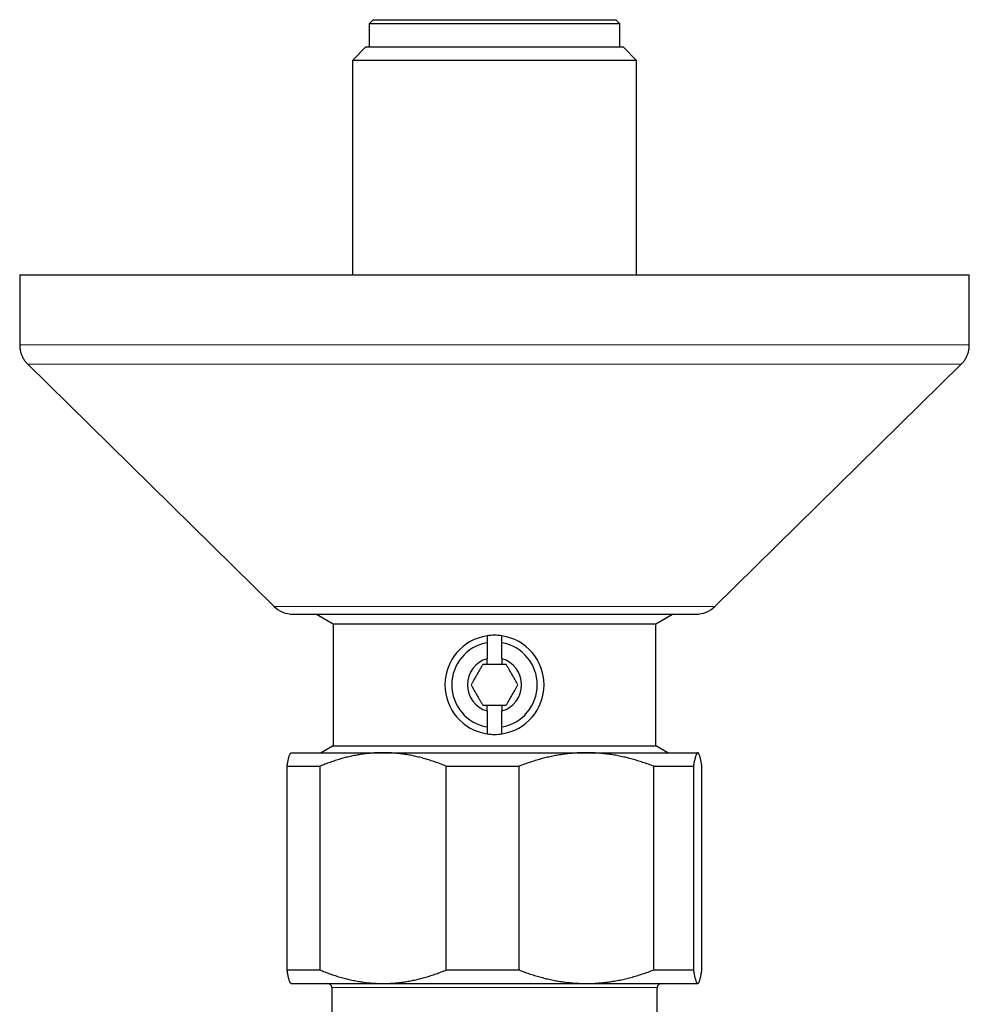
# Model space of a CAD drawing. Header units: millimetres. Extents: x 8 to 1110, y 12 to 672.
# Tile 20 of 58: x 458 to 528, y 354 to 426. Entities that reach past the tile are written whole.
import ezdxf

# ---------------------------------------------------------------- set-up
doc = ezdxf.new("R2010")
doc.units = ezdxf.units.MM

msp = doc.modelspace()

# ---------------------------------------------------------------- linework, layer by layer
at = {"color": 7, "linetype": 'Continuous', "lineweight": 30}
for p, q in [((484.55, 426.159), (484.25, 425.859)), ((484.25, 425.859), (484.25, 424.159)), ((493.5, 425.859), (484.25, 425.859)), ((484.55, 426.159), (493.5, 426.159)), ((493.5, 426.159), (502.45, 426.159)), ((502.75, 425.859), (493.5, 425.859)), ((502.75, 425.859), (502.45, 426.159)), ((502.75, 424.159), (502.75, 425.859)), ((484.022, 424.159), (483.022, 423.159)), ((484.022, 424.159), (502.978, 424.159)), ((503.978, 423.159), (502.978, 424.159)), ((483.022, 423.159), (483.022, 407.366)), ((503.978, 423.159), (483.022, 423.159)), ((503.978, 407.366), (503.978, 423.159)), ((458.5, 407.366), (458.5, 402.204)), ((458.5, 407.366), (528.5, 407.366)), ((528.5, 402.204), (528.5, 407.366)), ((459.098, 400.778), (477.248, 382.939)), ((509.752, 382.939), (527.902, 400.778)), ((478.65, 382.366), (508.35, 382.366)), ((480.376, 382.366), (481.6, 381.659)), ((505.4, 381.659), (506.624, 382.366)), ((481.6, 381.659), (481.6, 372.659)), ((481.6, 381.659), (505.4, 381.659)), ((505.4, 372.659), (505.4, 381.659)), ((492.95, 380.767), (492.95, 380.26)), ((492.95, 380.26), (492.95, 379.082)), ((494.05, 380.26), (494.05, 380.767)), ((494.05, 379.082), (494.05, 380.26)), ((492.95, 378.659), (492.95, 379.082)), ((494.05, 378.659), (492.95, 378.659)), ((494.05, 379.082), (494.05, 378.659)), ((492.95, 375.659), (494.05, 375.659)), ((492.95, 375.236), (492.95, 374.057)), ((494.05, 374.057), (494.05, 375.236)), ((492.95, 374.057), (492.95, 373.551)), ((494.05, 373.551), (494.05, 374.057)), ((478.5, 372.159), (478.476, 372.135)), ((478.5, 372.159), (485.288, 372.159)), ((481.6, 372.659), (480.734, 372.159)), ((481.6, 372.659), (505.4, 372.659)), ((485.288, 372.159), (500.265, 372.159)), ((500.265, 372.159), (508.477, 372.159)), ((506.266, 372.159), (505.4, 372.659)), ((508.477, 372.159), (508.5, 372.159)), ((508.524, 372.135), (508.5, 372.159)), ((478.213, 371.159), (480.629, 371.159)), ((478.213, 356.159), (478.213, 371.159)), ((480.629, 371.159), (480.629, 356.159)), ((489.947, 371.159), (495.295, 371.159)), ((489.947, 356.159), (489.947, 371.159)), ((495.295, 371.159), (495.295, 356.159)), ((505.234, 356.159), (505.234, 371.159)), ((505.234, 371.159), (508.167, 371.159)), ((508.167, 371.159), (508.167, 356.159)), ((508.787, 356.159), (508.787, 371.159)), ((478.213, 356.159), (480.629, 356.159)), ((489.947, 356.159), (495.295, 356.159)), ((505.234, 356.159), (508.167, 356.159)), ((478.476, 355.183), (478.5, 355.159)), ((478.5, 355.159), (485.288, 355.159)), ((481.5, 354.859), (481.5, 352.391)), ((485.288, 355.159), (500.265, 355.159)), ((500.265, 355.159), (508.477, 355.159)), ((505.5, 352.391), (505.5, 354.859)), ((508.477, 355.159), (508.5, 355.159)), ((508.5, 355.159), (508.524, 355.183))]:
    msp.add_line(p, q, dxfattribs=at)
at = {"color": 8, "linetype": 'Continuous', "lineweight": 0}
for p, q in [((458.5, 402.204), (528.5, 402.204)), ((527.902, 400.778), (459.098, 400.778)), ((477.248, 382.939), (509.752, 382.939)), ((505.5, 354.859), (481.5, 354.859))]:
    msp.add_line(p, q, dxfattribs=at)
at = {"color": 7, "linetype": 'Continuous', "lineweight": 30}
for centre, radius, start, end in [((478.65, 384.366), 2, 225.49578, 270), ((508.35, 384.366), 2, 270, 314.50422), ((493.5, 377.159), 3.65, 81.33338, 98.66662), ((493.5, 377.159), 3.65, 98.66662, 261.33338), ((493.5, 377.159), 3.15, 100.05557, 259.94443), ((493.5, 377.159), 3.65, 278.66662, 81.33338), ((493.5, 377.159), 3.15, 280.05557, 79.94443), ((493.5, 377.159), 2, 105.96201, 254.03799), ((493.5, 377.159), 2, 285.96201, 74.03799), ((493.5, 377.159), 3.65, 261.33338, 278.66662), ((481.2, 354.859), 0.3, 0, 90), ((505.8, 354.859), 0.3, 90, 180)]:
    msp.add_arc(centre, radius, start, end, dxfattribs=at)
for points, knots in [([(458.5, 402.204), (458.501, 402.158), (458.502, 402.067), (458.515, 401.932), (458.536, 401.801), (458.565, 401.673), (458.602, 401.549), (458.648, 401.428), (458.702, 401.31), (458.765, 401.196), (458.836, 401.086), (458.915, 400.979), (459.002, 400.876), (459.066, 400.811), (459.098, 400.778)], [0, 0, 0, 0, 0.086812, 0.171758, 0.25518, 0.33744, 0.418917, 0.5, 0.581083, 0.66256, 0.74482, 0.828242, 0.913188, 1, 1, 1, 1]), ([(527.902, 400.778), (527.934, 400.811), (527.998, 400.876), (528.085, 400.979), (528.164, 401.086), (528.235, 401.196), (528.298, 401.31), (528.352, 401.428), (528.398, 401.549), (528.435, 401.673), (528.464, 401.801), (528.485, 401.932), (528.498, 402.067), (528.499, 402.158), (528.5, 402.204)], [0, 0, 0, 0, 0.0868124, 0.1717579, 0.2551797, 0.3374402, 0.4189174, 0.5, 0.5810826, 0.6625598, 0.7448203, 0.8282421, 0.9131876, 1, 1, 1, 1]), ([(492.634, 378.659), (492.614, 378.625), (492.575, 378.557), (492.515, 378.453), (492.453, 378.345), (492.389, 378.234), (492.323, 378.119), (492.255, 378.002), (492.186, 377.883), (492.116, 377.761), (492.045, 377.639), (491.981, 377.528), (491.923, 377.427), (491.87, 377.336), (491.819, 377.246), (491.785, 377.188), (491.768, 377.159)], [0, 0, 0, 0, 0.072032, 0.144097, 0.216095, 0.290664, 0.365324, 0.439841, 0.516651, 0.593462, 0.672817, 0.752192, 0.813861, 0.875536, 0.937766, 1, 1, 1, 1]), ([(492.95, 378.659), (492.948, 378.659), (492.892, 378.659), (492.785, 378.659), (492.685, 378.659), (492.634, 378.659)], [0, 0, 0, 0, 0.022494, 0.510172, 1, 1, 1, 1]), ([(494.366, 378.659), (494.306, 378.659), (494.202, 378.659), (494.095, 378.659), (494.05, 378.659)], [0, 0, 0, 0, 0.584375, 1, 1, 1, 1]), ([(495.232, 377.159), (495.213, 377.193), (495.173, 377.26), (495.113, 377.365), (495.051, 377.472), (494.987, 377.584), (494.921, 377.698), (494.853, 377.816), (494.784, 377.935), (494.714, 378.057), (494.644, 378.178), (494.579, 378.29), (494.521, 378.391), (494.468, 378.482), (494.417, 378.571), (494.383, 378.63), (494.366, 378.659)], [0, 0, 0, 0, 0.072032, 0.144097, 0.216095, 0.290664, 0.365324, 0.439841, 0.516651, 0.593462, 0.672817, 0.752192, 0.813861, 0.875536, 0.937766, 1, 1, 1, 1]), ([(491.768, 377.159), (491.787, 377.125), (491.827, 377.057), (491.887, 376.953), (491.949, 376.845), (492.013, 376.734), (492.079, 376.619), (492.147, 376.502), (492.216, 376.383), (492.286, 376.261), (492.356, 376.139), (492.421, 376.028), (492.479, 375.927), (492.532, 375.836), (492.583, 375.746), (492.617, 375.688), (492.634, 375.659)], [0, 0, 0, 0, 0.0720324, 0.1440968, 0.2160951, 0.2906641, 0.3653245, 0.4398412, 0.5166506, 0.5934624, 0.6728172, 0.7521917, 0.8138607, 0.8755364, 0.9377659, 1, 1, 1, 1]), ([(494.366, 375.659), (494.386, 375.693), (494.425, 375.76), (494.485, 375.865), (494.547, 375.972), (494.611, 376.084), (494.677, 376.198), (494.745, 376.316), (494.814, 376.435), (494.884, 376.557), (494.955, 376.678), (495.019, 376.79), (495.077, 376.891), (495.13, 376.982), (495.181, 377.071), (495.215, 377.13), (495.232, 377.159)], [0, 0, 0, 0, 0.072032, 0.144097, 0.216095, 0.290664, 0.365324, 0.439841, 0.516651, 0.593462, 0.672817, 0.752192, 0.813861, 0.875536, 0.937766, 1, 1, 1, 1]), ([(492.634, 375.659), (492.684, 375.659), (492.785, 375.659), (492.892, 375.659), (492.948, 375.659), (492.95, 375.659)], [0, 0, 0, 0, 0.4878132, 0.9775058, 1, 1, 1, 1]), ([(492.95, 375.236), (492.95, 375.322), (492.95, 375.462), (492.95, 375.604), (492.95, 375.659)], [0, 0, 0, 0, 0.6098413, 1, 1, 1, 1]), ([(494.05, 375.659), (494.05, 375.604), (494.05, 375.462), (494.05, 375.322), (494.05, 375.236)], [0, 0, 0, 0, 0.390159, 1, 1, 1, 1]), ([(494.05, 375.659), (494.095, 375.659), (494.202, 375.659), (494.306, 375.659), (494.366, 375.659)], [0, 0, 0, 0, 0.415625, 1, 1, 1, 1]), ([(478.213, 371.159), (478.221, 371.209), (478.238, 371.309), (478.263, 371.447), (478.288, 371.575), (478.313, 371.692), (478.338, 371.797), (478.364, 371.89), (478.389, 371.969), (478.415, 372.037), (478.442, 372.089), (478.462, 372.122), (478.474, 372.132), (478.477, 372.134)], [0, 0, 0, 0, 0.0961948, 0.192416, 0.2886326, 0.384821, 0.4816189, 0.578416, 0.6741378, 0.7698589, 0.8705577, 0.9713078, 1, 1, 1, 1]), ([(485.288, 372.159), (485.234, 372.159), (485.055, 372.158), (484.75, 372.147), (484.374, 372.121), (483.999, 372.082), (483.623, 372.03), (483.249, 371.964), (482.877, 371.887), (482.509, 371.798), (482.138, 371.696), (481.762, 371.58), (481.381, 371.451), (481.003, 371.311), (480.754, 371.21), (480.629, 371.159)], [0, 0, 0, 0, 0.034083, 0.113223, 0.192397, 0.271573, 0.350714, 0.430546, 0.510378, 0.588808, 0.667237, 0.750413, 0.833614, 0.916819, 1, 1, 1, 1]), ([(489.947, 371.159), (489.824, 371.209), (489.578, 371.309), (489.205, 371.447), (488.83, 371.575), (488.451, 371.692), (488.07, 371.797), (487.686, 371.89), (487.302, 371.969), (486.911, 372.036), (486.512, 372.09), (486.105, 372.129), (485.697, 372.154), (485.424, 372.157), (485.288, 372.159)], [0, 0, 0, 0, 0.082025, 0.164072, 0.246116, 0.328135, 0.410674, 0.493213, 0.574834, 0.656455, 0.742321, 0.82823, 0.914137, 1, 1, 1, 1]), ([(500.265, 372.159), (500.212, 372.159), (500.024, 372.158), (499.703, 372.148), (499.301, 372.122), (498.9, 372.083), (498.499, 372.031), (498.098, 371.966), (497.7, 371.888), (497.307, 371.799), (496.91, 371.697), (496.508, 371.581), (496.101, 371.452), (495.696, 371.312), (495.429, 371.21), (495.295, 371.159)], [0, 0, 0, 0, 0.0314246, 0.1107733, 0.1901569, 0.2695421, 0.348893, 0.4289402, 0.5089879, 0.5876202, 0.6662531, 0.7496746, 0.8331215, 0.9165727, 1, 1, 1, 1]), ([(505.234, 371.159), (505.103, 371.209), (504.84, 371.309), (504.443, 371.447), (504.043, 371.575), (503.639, 371.692), (503.232, 371.797), (502.823, 371.89), (502.413, 371.969), (501.996, 372.036), (501.57, 372.09), (501.136, 372.129), (500.701, 372.154), (500.41, 372.157), (500.265, 372.159)], [0, 0, 0, 0, 0.082025, 0.164072, 0.246116, 0.328135, 0.410674, 0.493213, 0.574834, 0.656455, 0.742321, 0.82823, 0.914137, 1, 1, 1, 1]), ([(508.477, 372.159), (508.473, 372.159), (508.461, 372.158), (508.441, 372.147), (508.416, 372.121), (508.391, 372.082), (508.366, 372.03), (508.341, 371.964), (508.316, 371.887), (508.292, 371.798), (508.267, 371.696), (508.242, 371.58), (508.217, 371.451), (508.192, 371.311), (508.175, 371.21), (508.167, 371.159)], [0, 0, 0, 0, 0.034083, 0.113223, 0.192397, 0.271573, 0.350714, 0.430546, 0.510378, 0.588808, 0.667237, 0.750413, 0.833614, 0.916819, 1, 1, 1, 1]), ([(508.787, 371.159), (508.779, 371.209), (508.762, 371.309), (508.737, 371.447), (508.712, 371.575), (508.687, 371.692), (508.662, 371.797), (508.636, 371.89), (508.611, 371.969), (508.585, 372.036), (508.558, 372.09), (508.531, 372.129), (508.504, 372.154), (508.486, 372.157), (508.477, 372.159)], [0, 0, 0, 0, 0.082025, 0.164072, 0.246116, 0.328135, 0.410674, 0.493213, 0.574834, 0.656455, 0.742321, 0.82823, 0.914137, 1, 1, 1, 1]), ([(478.477, 355.184), (478.472, 355.188), (478.459, 355.201), (478.437, 355.236), (478.412, 355.288), (478.388, 355.353), (478.363, 355.431), (478.338, 355.52), (478.314, 355.622), (478.289, 355.737), (478.263, 355.867), (478.238, 356.006), (478.221, 356.108), (478.213, 356.159)], [0, 0, 0, 0, 0.05288, 0.145734, 0.238548, 0.332171, 0.425794, 0.517773, 0.609751, 0.707296, 0.80487, 0.902449, 1, 1, 1, 1]), ([(480.629, 356.159), (480.752, 356.109), (480.998, 356.008), (481.371, 355.87), (481.746, 355.743), (482.125, 355.626), (482.507, 355.521), (482.89, 355.428), (483.274, 355.348), (483.665, 355.281), (484.064, 355.227), (484.472, 355.188), (484.88, 355.163), (485.152, 355.16), (485.288, 355.159)], [0, 0, 0, 0, 0.0820249, 0.1640723, 0.2461158, 0.3281353, 0.4106745, 0.4932129, 0.5748345, 0.6564555, 0.7423209, 0.8282301, 0.9141372, 1, 1, 1, 1]), ([(485.288, 355.159), (485.342, 355.159), (485.522, 355.16), (485.827, 355.171), (486.203, 355.196), (486.578, 355.236), (486.953, 355.288), (487.327, 355.353), (487.699, 355.431), (488.067, 355.52), (488.438, 355.622), (488.814, 355.737), (489.195, 355.867), (489.573, 356.006), (489.823, 356.108), (489.947, 356.159)], [0, 0, 0, 0, 0.034083, 0.113223, 0.192397, 0.271573, 0.350714, 0.430546, 0.510378, 0.588808, 0.667237, 0.750413, 0.833614, 0.916819, 1, 1, 1, 1]), ([(495.295, 356.159), (495.423, 356.11), (495.677, 356.013), (496.063, 355.879), (496.451, 355.754), (496.842, 355.639), (497.236, 355.536), (497.632, 355.444), (498.029, 355.364), (498.433, 355.296), (498.844, 355.241), (499.264, 355.198), (499.684, 355.171), (500.018, 355.16), (500.212, 355.159), (500.265, 355.159)], [0, 0, 0, 0, 0.079536, 0.159093, 0.238646, 0.318178, 0.39818, 0.47818, 0.55735, 0.63652, 0.719515, 0.80255, 0.885583, 0.968575, 1, 1, 1, 1]), ([(500.265, 355.159), (500.403, 355.16), (500.68, 355.163), (501.095, 355.186), (501.509, 355.221), (501.923, 355.271), (502.337, 355.335), (502.747, 355.412), (503.153, 355.502), (503.563, 355.605), (503.979, 355.723), (504.401, 355.856), (504.82, 356.001), (505.096, 356.106), (505.234, 356.159)], [0, 0, 0, 0, 0.081816, 0.16367, 0.245526, 0.327345, 0.409934, 0.492524, 0.573549, 0.654574, 0.740914, 0.827281, 0.913654, 1, 1, 1, 1]), ([(508.167, 356.159), (508.175, 356.109), (508.191, 356.008), (508.216, 355.87), (508.241, 355.743), (508.266, 355.626), (508.292, 355.521), (508.317, 355.428), (508.343, 355.348), (508.369, 355.281), (508.395, 355.227), (508.422, 355.188), (508.45, 355.163), (508.468, 355.16), (508.477, 355.159)], [0, 0, 0, 0, 0.0820249, 0.1640723, 0.2461158, 0.3281353, 0.4106745, 0.4932129, 0.5748345, 0.6564555, 0.7423209, 0.8282301, 0.9141372, 1, 1, 1, 1]), ([(508.477, 355.159), (508.48, 355.159), (508.492, 355.16), (508.513, 355.171), (508.538, 355.196), (508.563, 355.236), (508.588, 355.288), (508.612, 355.353), (508.637, 355.431), (508.662, 355.52), (508.686, 355.622), (508.711, 355.737), (508.737, 355.867), (508.762, 356.006), (508.779, 356.108), (508.787, 356.159)], [0, 0, 0, 0, 0.034083, 0.113223, 0.192397, 0.271573, 0.350714, 0.430546, 0.510378, 0.588808, 0.667237, 0.750413, 0.833614, 0.916819, 1, 1, 1, 1])]:
    msp.add_open_spline(points, degree=3, knots=knots, dxfattribs=at)

doc.saveas('drawing.dxf')
